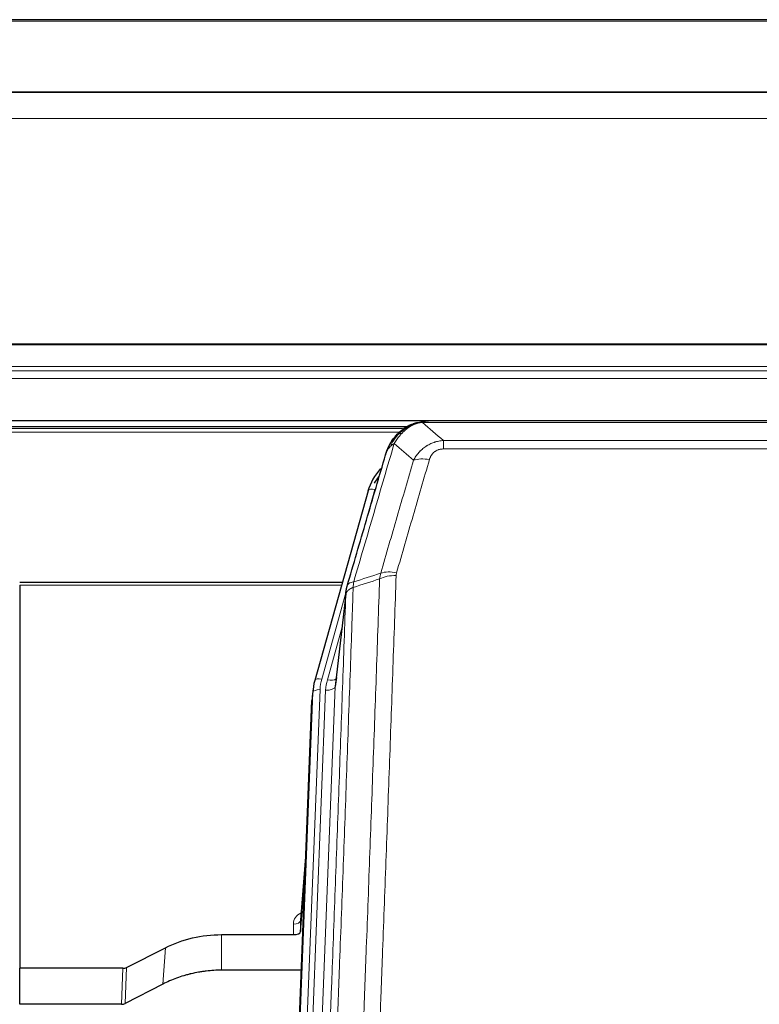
# Model space of a CAD drawing. Header units: inches. Extents: x 0 to 23760, y -13 to 16800.
# Tile 62 of 256: x 5165 to 5473, y 8066 to 8476. Entities that reach past the tile are written whole.
import ezdxf

# ---------------------------------------------------------------- set-up
doc = ezdxf.new("R2010")
doc.units = ezdxf.units.IN
doc.layers.add('1', color=7, linetype='Continuous', true_color=0xffffff)

msp = doc.modelspace()

# ---------------------------------------------------------------- linework, layer by layer
at = {"layer": '1', "color": 2, "linetype": 'Continuous', "lineweight": 25}
for p, q in [((5777.786, 8475.952), (4660.786, 8475.952)), ((5777.786, 8445.824), (4660.786, 8445.824)), ((5777.786, 8445.643), (4660.786, 8445.643)), ((4660.786, 8309.149), (5777.786, 8309.149)), ((5326.197, 8306.453), (5002.247, 8306.453)), ((5328.284, 8307.491), (5328.184, 8307.463)), ((5553.347, 8308.967), (5335.225, 8308.967)), ((5310.233, 8279.875), (5288.059, 8200.989)), ((5299.506, 8241.705), (5165.286, 8241.705)), ((5165.286, 8240.674), (5165.286, 8081.194)), ((5301.094, 8238.188), (5296.679, 8199.669)), ((5288.059, 8200.989), (5288.04, 8200.893)), ((5287.377, 8197.526), (5287.004, 8194.268)), ((5273.764, 7859.482), (5286.882, 8192.683)), ((5284.391, 8129.411), (5282.183, 8101.212)), ((5282.188, 8096.456), (5284.01, 8119.738)), ((5282.177, 8101.033), (5282.188, 8096.456)), ((5249.286, 8095.206), (5279.189, 8095.206)), ((5209.742, 8081.546), (5225.907, 8089.72)), ((5165.286, 8066.204), (5165.286, 8081.194)), ((5208.243, 8081.194), (5165.286, 8081.194)), ((5282.461, 8080.396), (5249.286, 8080.396)), ((5224.85, 8074.588), (5209.172, 8066.56)), ((5207.673, 8066.204), (5165.286, 8066.204))]:
    msp.add_line(p, q, dxfattribs=at)
at = {"layer": '1', "color": 110, "linetype": 'Continuous', "lineweight": 13}
for p, q in [((5777.786, 8475.407), (4660.786, 8475.407)), ((5777.786, 8434.878), (4660.786, 8434.878)), ((5777.786, 8341.05), (4660.786, 8341.05)), ((5777.786, 8340.606), (4660.786, 8340.606)), ((5777.786, 8331.693), (4660.786, 8331.692)), ((5777.786, 8329.848), (4660.786, 8329.848)), ((5777.786, 8326.607), (4660.786, 8326.607)), ((5324.564, 8305.891), (5003.145, 8305.891)), ((5328.184, 8307.463), (5328.115, 8307.305)), ((5555.689, 8308.304), (5332.883, 8308.304)), ((5323.421, 8304.279), (5005.104, 8304.279)), ((5341.615, 8300.836), (5546.957, 8300.836)), ((5341.615, 8300.836), (5341.615, 8297.303)), ((5546.957, 8297.303), (5341.615, 8297.303)), ((5313.121, 8280.449), (5308.395, 8263.637)), ((5299.218, 8240.674), (5165.286, 8240.674)), ((5301.019, 8237.397), (5290.947, 8201.563)), ((5300.965, 8236.676), (5296.589, 8198.496)), ((5299.32, 8222.708), (5293.294, 8201.27)), ((5274.145, 7862.92), (5287.255, 8195.942)), ((5290.249, 8197.162), (5277.139, 7864.14)), ((5279.53, 7864.975), (5292.597, 8196.869)), ((5296.589, 8198.496), (5283.522, 7866.602)), ((5287.255, 8195.942), (5286.882, 8192.683)), ((5284.383, 8129.22), (5282.177, 8101.033)), ((5279.189, 8095.206), (5279.178, 8099.622)), ((5249.286, 8095.206), (5249.286, 8080.396)), ((5225.907, 8089.72), (5224.85, 8074.588)), ((5207.673, 8066.204), (5208.243, 8081.194)), ((5209.742, 8081.546), (5209.172, 8066.56))]:
    msp.add_line(p, q, dxfattribs=at)
for centre, major_axis, ratio, start_param, end_param in [((5335.768, 8287.081), (-9.598, 2.808), 0.562843, 4.8755761, 5.6185342), ((5313.121, 8279.064), (-2.888, 0.812), 0.4480327, 4.837666, 6.2831701), ((5321.919, 8239.026), (9.994, -0.345), 0.559112, 1.5901207, 2.34753), ((5322.106, 8240.199), (9.604, -2.788), 0.5442898, 1.7274916, 2.473129), ((5290.947, 8200.177), (-2.888, 0.812), 0.4480327, 4.837666, 6.2831701), ((5314.267, 8196.411), (24.033, -0.038), 0.8858289, 2.8989744, 3.1081259), ((5316.615, 8196.119), (24.033, -0.038), 0.8858289, 2.8989744, 3.1081259), ((5293.294, 8203.117), (-3.851, 1.082), 0.4480327, 1.6960734, 2.8915811), ((5290.249, 8195.776), (-2.998, 0.118), 0.4614673, 4.7305545, 6.248991), ((5292.597, 8198.716), (-3.997, 0.157), 0.4614673, 1.5889619, 3.1073983), ((5285.182, 8099.622), (6.003, -0.046), 0.8757409, 2.0547277, 3.1504318), ((5279.178, 8101.076), (3, 0.007), 0.4848086, 4.7112485, 6.2484184)]:
    msp.add_ellipse(centre, major_axis=major_axis, ratio=ratio, start_param=start_param, end_param=end_param, dxfattribs=at)
at = {"layer": '1', "color": 2, "linetype": 'Continuous', "lineweight": 25}
for centre, major_axis, ratio, start_param, end_param in [((5336.427, 8273.862), (27.014, -0.465), 0.8900028, 2.4737242, 2.912319), ((5336.7, 8271.898), (27.01, -0.107), 0.887218, 2.529403, 2.6592621), ((5314.267, 8195.026), (27.027, -0.37), 0.8864308, 2.9096812, 3.1188327), ((5316.615, 8197.966), (-20.035, -0.399), 0.8846078, 6.0216334, 6.2307848), ((5279.189, 8096.499), (-3, 0), 0.4313147, 1.5706417, 3.1078116), ((5208.24, 8083.823), (3, -0.011), 0.8761328, 4.7166989, 5.239903), ((5207.671, 8068.866), (3, -0.007), 0.8874311, 4.7150805, 5.2382846)]:
    msp.add_ellipse(centre, major_axis=major_axis, ratio=ratio, start_param=start_param, end_param=end_param, dxfattribs=at)
for points, knots in [([(5323.072, 8303.58), (5323.257, 8303.774), (5323.447, 8303.965), (5324.218, 8304.708), (5324.829, 8305.224), (5326.098, 8306.162), (5326.758, 8306.584), (5327.659, 8307.076), (5327.886, 8307.194), (5328.115, 8307.305)], [0, 0, 0, 0, 0.125, 0.125, 0.5, 0.5, 0.875, 0.875, 1, 1, 1, 1]), ([(5328.115, 8307.305), (5328.573, 8307.528), (5329.036, 8307.728), (5330.907, 8308.429), (5332.344, 8308.736), (5333.754, 8308.825)], [0, 0, 0, 0, 0.25, 0.25, 1, 1, 1, 1]), ([(5328.284, 8307.491), (5328.862, 8307.741), (5329.45, 8307.96), (5330.13, 8308.175), (5330.218, 8308.201), (5330.305, 8308.227)], [0, 0, 0, 0, 0.8717446, 0.8717446, 1, 1, 1, 1]), ([(5335.425, 8308.965), (5335.411, 8308.965), (5335.383, 8308.966), (5335.341, 8308.966), (5335.301, 8308.967), (5335.261, 8308.967), (5335.223, 8308.967), (5335.186, 8308.967), (5335.149, 8308.967), (5335.114, 8308.966), (5335.08, 8308.966), (5335.047, 8308.965), (5335.014, 8308.964), (5334.983, 8308.964), (5334.953, 8308.963), (5334.924, 8308.962), (5334.897, 8308.961), (5334.87, 8308.96), (5334.844, 8308.958), (5334.819, 8308.957), (5334.796, 8308.956), (5334.773, 8308.955), (5334.751, 8308.954), (5334.731, 8308.953), (5334.711, 8308.952), (5334.693, 8308.95), (5334.676, 8308.949), (5334.659, 8308.948), (5334.644, 8308.947), (5334.63, 8308.946), (5334.617, 8308.945), (5334.605, 8308.944), (5334.594, 8308.944), (5334.584, 8308.943), (5334.575, 8308.942), (5334.567, 8308.942), (5334.56, 8308.941), (5334.555, 8308.941), (5334.55, 8308.94), (5334.537, 8308.939), (5334.517, 8308.937), (5334.488, 8308.935), (5334.459, 8308.932), (5334.431, 8308.93), (5334.403, 8308.927), (5334.375, 8308.924), (5334.348, 8308.921), (5334.321, 8308.918), (5334.294, 8308.915), (5334.268, 8308.912), (5334.242, 8308.909), (5334.216, 8308.905), (5334.191, 8308.902), (5334.166, 8308.898), (5334.141, 8308.895), (5334.117, 8308.891), (5334.093, 8308.888), (5334.069, 8308.884), (5334.046, 8308.881), (5334.023, 8308.877), (5334, 8308.873), (5333.978, 8308.869), (5333.956, 8308.865), (5333.934, 8308.861), (5333.913, 8308.857), (5333.892, 8308.853), (5333.871, 8308.849), (5333.851, 8308.845), (5333.831, 8308.841), (5333.811, 8308.837), (5333.792, 8308.833), (5333.773, 8308.829), (5333.76, 8308.826), (5333.754, 8308.825)], [0, 0, 0, 0, 0.0247661, 0.0489206, 0.0724636, 0.0953949, 0.1177147, 0.1394229, 0.1605195, 0.1810045, 0.2008779, 0.2201398, 0.23879, 0.2568287, 0.2742558, 0.2910713, 0.3072753, 0.3228676, 0.3378484, 0.3522176, 0.3659752, 0.3791212, 0.3916556, 0.4035785, 0.4148897, 0.4255894, 0.4356775, 0.445154, 0.454019, 0.4622723, 0.4699141, 0.4769443, 0.4833629, 0.48917, 0.4943654, 0.4989493, 0.5029216, 0.5062824, 0.5090316, 0.5111692, 0.5284651, 0.5456049, 0.5625886, 0.5794163, 0.5960881, 0.612604, 0.6289642, 0.6451687, 0.6612176, 0.6771111, 0.6928491, 0.7084319, 0.7238594, 0.7391318, 0.7542492, 0.7692118, 0.7840195, 0.7986726, 0.8131712, 0.8275153, 0.8417051, 0.8557408, 0.8696224, 0.8833501, 0.8969241, 0.9103445, 0.9236114, 0.936725, 0.9496856, 0.9624932, 0.975148, 0.9876502, 1, 1, 1, 1]), ([(5317.564, 8294.896), (5317.57, 8294.918), (5317.582, 8294.962), (5317.6, 8295.028), (5317.618, 8295.094), (5317.637, 8295.159), (5317.655, 8295.224), (5317.674, 8295.289), (5317.693, 8295.353), (5317.712, 8295.418), (5317.731, 8295.482), (5317.751, 8295.545), (5317.77, 8295.608), (5317.79, 8295.671), (5317.81, 8295.734), (5317.83, 8295.797), (5317.85, 8295.859), (5317.871, 8295.921), (5317.891, 8295.982), (5317.912, 8296.044), (5317.933, 8296.105), (5317.954, 8296.165), (5317.975, 8296.226), (5317.996, 8296.286), (5318.017, 8296.346), (5318.039, 8296.405), (5318.06, 8296.465), (5318.082, 8296.524), (5318.104, 8296.583), (5318.126, 8296.641), (5318.148, 8296.699), (5318.17, 8296.757), (5318.193, 8296.815), (5318.215, 8296.872), (5318.238, 8296.929), (5318.26, 8296.986), (5318.283, 8297.042), (5318.306, 8297.098), (5318.329, 8297.154), (5318.352, 8297.21), (5318.375, 8297.265), (5318.398, 8297.32), (5318.421, 8297.375), (5318.445, 8297.429), (5318.468, 8297.484), (5318.492, 8297.537), (5318.515, 8297.591), (5318.539, 8297.644), (5318.563, 8297.697), (5318.587, 8297.75), (5318.611, 8297.803), (5318.635, 8297.855), (5318.659, 8297.907), (5318.683, 8297.958), (5318.707, 8298.01), (5318.731, 8298.061), (5318.756, 8298.112), (5318.78, 8298.162), (5318.804, 8298.213), (5318.829, 8298.262), (5318.853, 8298.312), (5318.878, 8298.362), (5318.903, 8298.411), (5318.927, 8298.46), (5318.952, 8298.508), (5318.977, 8298.557), (5319.001, 8298.605), (5319.026, 8298.652), (5319.051, 8298.7), (5319.076, 8298.747), (5319.101, 8298.794), (5319.126, 8298.841), (5319.151, 8298.887), (5319.176, 8298.933), (5319.201, 8298.979), (5319.225, 8299.025), (5319.251, 8299.07), (5319.276, 8299.115), (5319.301, 8299.16), (5319.326, 8299.204), (5319.351, 8299.249), (5319.376, 8299.293), (5319.401, 8299.336), (5319.426, 8299.38), (5319.451, 8299.423), (5319.476, 8299.466), (5319.501, 8299.509), (5319.526, 8299.551), (5319.551, 8299.593), (5319.576, 8299.635), (5319.601, 8299.677), (5319.626, 8299.718), (5319.651, 8299.759), (5319.676, 8299.8), (5319.701, 8299.841), (5319.726, 8299.881), (5319.751, 8299.921), (5319.776, 8299.961), (5319.801, 8300), (5319.826, 8300.04), (5319.851, 8300.079), (5319.876, 8300.118), (5319.901, 8300.156), (5319.926, 8300.194), (5319.95, 8300.232), (5319.975, 8300.27), (5320, 8300.308), (5320.024, 8300.345), (5320.049, 8300.382), (5320.073, 8300.419), (5320.098, 8300.455), (5320.123, 8300.492), (5320.147, 8300.528), (5320.171, 8300.563), (5320.196, 8300.599), (5320.22, 8300.634), (5320.244, 8300.669), (5320.268, 8300.704), (5320.293, 8300.739), (5320.317, 8300.773), (5320.341, 8300.807), (5320.365, 8300.841), (5320.389, 8300.875), (5320.412, 8300.908), (5320.436, 8300.941), (5320.46, 8300.974), (5320.484, 8301.007), (5320.507, 8301.039), (5320.531, 8301.071), (5320.554, 8301.103), (5320.578, 8301.135), (5320.601, 8301.166), (5320.624, 8301.197), (5320.647, 8301.228), (5320.671, 8301.259), (5320.694, 8301.29), (5320.717, 8301.32), (5320.739, 8301.35), (5320.762, 8301.38), (5320.785, 8301.41), (5320.808, 8301.439), (5320.83, 8301.468), (5320.853, 8301.497), (5320.875, 8301.526), (5320.897, 8301.554), (5320.919, 8301.582), (5320.942, 8301.61), (5320.964, 8301.638), (5320.985, 8301.666), (5321.007, 8301.693), (5321.029, 8301.72), (5321.051, 8301.747), (5321.072, 8301.774), (5321.094, 8301.8), (5321.115, 8301.827), (5321.136, 8301.853), (5321.158, 8301.879), (5321.179, 8301.904), (5321.2, 8301.93), (5321.22, 8301.955), (5321.241, 8301.98), (5321.262, 8302.005), (5321.282, 8302.029), (5321.303, 8302.053), (5321.323, 8302.077), (5321.343, 8302.101), (5321.363, 8302.125), (5321.383, 8302.149), (5321.403, 8302.172), (5321.423, 8302.195), (5321.443, 8302.218), (5321.462, 8302.24), (5321.482, 8302.263), (5321.501, 8302.285), (5321.52, 8302.307), (5321.539, 8302.329), (5321.558, 8302.351), (5321.577, 8302.372), (5321.59, 8302.386), (5321.596, 8302.393)], [0, 0, 0, 0, 0.0080212, 0.0160154, 0.0239827, 0.0319231, 0.0398365, 0.0477229, 0.0555824, 0.0634149, 0.0712205, 0.0789992, 0.0867509, 0.0944756, 0.1021734, 0.1098443, 0.1174881, 0.1251051, 0.1326951, 0.1402581, 0.1477942, 0.1553034, 0.1627856, 0.1702408, 0.1776691, 0.1850704, 0.1924448, 0.1997923, 0.2071128, 0.2144063, 0.2216729, 0.2289126, 0.2361253, 0.243311, 0.2504698, 0.2576016, 0.2647065, 0.2717845, 0.2788355, 0.2858595, 0.2928566, 0.2998268, 0.30677, 0.3136862, 0.3205755, 0.3274379, 0.3342733, 0.3410817, 0.3478632, 0.3546178, 0.3613454, 0.3680461, 0.3747198, 0.3813665, 0.3879863, 0.3945792, 0.4011451, 0.4076841, 0.4141961, 0.4206811, 0.4271393, 0.4335704, 0.4399746, 0.4463519, 0.4527022, 0.4590256, 0.465322, 0.4715915, 0.477834, 0.4840496, 0.4902382, 0.4963999, 0.5025346, 0.5086424, 0.5147232, 0.5207771, 0.526804, 0.532804, 0.5387771, 0.5447232, 0.5506423, 0.5565345, 0.5623997, 0.568238, 0.5740494, 0.5798338, 0.5855912, 0.5913217, 0.5970253, 0.6027019, 0.6083515, 0.6139742, 0.61957, 0.6251388, 0.6306807, 0.6361956, 0.6416836, 0.6471446, 0.6525787, 0.6579858, 0.663366, 0.6687192, 0.6740455, 0.6793448, 0.6846172, 0.6898627, 0.6950812, 0.7002727, 0.7054373, 0.710575, 0.7156857, 0.7207694, 0.7258262, 0.7308561, 0.735859, 0.740835, 0.745784, 0.7507061, 0.7556012, 0.7604694, 0.7653107, 0.7701249, 0.7749123, 0.7796727, 0.7844061, 0.7891127, 0.7937922, 0.7984448, 0.8030705, 0.8076692, 0.812241, 0.8167858, 0.8213037, 0.8257947, 0.8302587, 0.8346957, 0.8391058, 0.843489, 0.8478452, 0.8521745, 0.8564768, 0.8607522, 0.8650006, 0.8692221, 0.8734166, 0.8775842, 0.8817249, 0.8858386, 0.8899254, 0.8939852, 0.8980181, 0.902024, 0.906003, 0.909955, 0.9138802, 0.9177783, 0.9216495, 0.9254938, 0.9293111, 0.9331015, 0.936865, 0.9406015, 0.944311, 0.9479937, 0.9516493, 0.9552781, 0.9588799, 0.9624547, 0.9660026, 0.9695236, 0.9730176, 0.9764847, 0.9799249, 0.9833381, 0.9867243, 0.9900837, 0.993416, 0.9967215, 1, 1, 1, 1]), ([(5318.203, 8296.671), (5318.816, 8298.41), (5319.711, 8300.099), (5321.241, 8302.135), (5321.651, 8302.626), (5322.086, 8303.095)], [0, 0, 0, 0, 0.75, 0.75, 1, 1, 1, 1]), ([(5321.706, 8302.625), (5321.763, 8302.727), (5321.832, 8302.83), (5321.968, 8302.986), (5322.024, 8303.041), (5322.086, 8303.095)], [0, 0, 0, 0, 0.6295096, 0.6295096, 1, 1, 1, 1]), ([(5322.086, 8303.095), (5322.303, 8303.329), (5322.527, 8303.559), (5323.401, 8304.409), (5324.091, 8304.989), (5324.818, 8305.516)], [0, 0, 0, 0, 0.2626999, 0.2626999, 1, 1, 1, 1]), ([(5301.522, 8240.127), (5304.207, 8249.338), (5306.887, 8258.508), (5310.898, 8272.2), (5312.233, 8276.754), (5314.901, 8285.841), (5316.233, 8290.374), (5317.564, 8294.896)], [0, 0, 0, 0, 0.5, 0.5, 0.75, 0.75, 1, 1, 1, 1]), ([(5317.564, 8294.896), (5317.648, 8295.357), (5317.79, 8295.808), (5318.053, 8296.387), (5318.125, 8296.53), (5318.203, 8296.671)], [0, 0, 0, 0, 0.75, 0.75, 1, 1, 1, 1]), ([(5300.965, 8236.676), (5300.966, 8236.687), (5300.967, 8236.727), (5300.971, 8236.813), (5300.977, 8236.952), (5300.989, 8237.145), (5301.008, 8237.391), (5301.036, 8237.69), (5301.078, 8238.042), (5301.122, 8238.342), (5301.161, 8238.573), (5301.186, 8238.716), (5301.212, 8238.855), (5301.239, 8238.99), (5301.266, 8239.122), (5301.294, 8239.249), (5301.322, 8239.372), (5301.351, 8239.491), (5301.379, 8239.607), (5301.408, 8239.718), (5301.436, 8239.826), (5301.465, 8239.93), (5301.493, 8240.03), (5301.512, 8240.095), (5301.522, 8240.127)], [0, 0, 0, 0, 0.0092499, 0.0337179, 0.073404, 0.128308, 0.1984299, 0.2837694, 0.3843264, 0.5001005, 0.5424888, 0.5838484, 0.6241794, 0.6634821, 0.7017567, 0.7390032, 0.7752221, 0.8104134, 0.8445775, 0.8777146, 0.909825, 0.9409091, 0.9709673, 1, 1, 1, 1]), ([(5225.907, 8089.72), (5229.44, 8091.506), (5233.242, 8092.885), (5241.125, 8094.735), (5245.205, 8095.206), (5249.286, 8095.206)], [0, 0, 0, 0, 0.5, 0.5, 1, 1, 1, 1]), ([(5249.286, 8080.396), (5248.216, 8080.396), (5246.081, 8080.333), (5243.955, 8080.147), (5242.63, 8079.992), (5242.365, 8079.959), (5241.836, 8079.889), (5241.044, 8079.779), (5240.257, 8079.652), (5238.686, 8079.374), (5237.646, 8079.159), (5236.484, 8078.882), (5236.355, 8078.851), (5236.097, 8078.788), (5235.712, 8078.691), (5234.816, 8078.457), (5234.056, 8078.239), (5232.545, 8077.784), (5230.558, 8077.119), (5228.624, 8076.342), (5226.717, 8075.508), (5225.777, 8075.063), (5224.85, 8074.588)], [0, 0, 0, 0, 0.125, 0.25, 0.25, 0.28125, 0.28125, 0.3125, 0.375, 0.375, 0.5, 0.5, 0.515625, 0.515625, 0.53125, 0.5625, 0.625, 0.625, 0.75, 0.875, 0.875, 1, 1, 1, 1])]:
    msp.add_open_spline(points, degree=3, knots=knots, dxfattribs=at)
at = {"layer": '1', "color": 110, "linetype": 'Continuous', "lineweight": 13}
for points, knots in [([(5324.296, 8303.792), (5324.445, 8303.95), (5324.597, 8304.106), (5325.211, 8304.714), (5325.691, 8305.143), (5326.685, 8305.929), (5327.199, 8306.287), (5327.907, 8306.712), (5328.085, 8306.814), (5328.265, 8306.911)], [0, 0, 0, 0, 0.125, 0.125, 0.5, 0.5, 0.875, 0.875, 1, 1, 1, 1]), ([(5328.115, 8307.305), (5328.113, 8307.275), (5328.115, 8307.243), (5328.128, 8307.157), (5328.144, 8307.102), (5328.193, 8306.998), (5328.225, 8306.95), (5328.265, 8306.911)], [0, 0, 0, 0, 0.25, 0.25, 0.625, 0.625, 1, 1, 1, 1]), ([(5328.265, 8306.911), (5328.626, 8307.106), (5328.993, 8307.282), (5330.487, 8307.909), (5331.663, 8308.202), (5332.883, 8308.304)], [0, 0, 0, 0, 0.25, 0.25, 1, 1, 1, 1]), ([(5333.754, 8308.825), (5333.746, 8308.823), (5333.73, 8308.819), (5333.706, 8308.814), (5333.683, 8308.808), (5333.66, 8308.802), (5333.638, 8308.796), (5333.615, 8308.79), (5333.593, 8308.784), (5333.572, 8308.778), (5333.55, 8308.772), (5333.529, 8308.766), (5333.509, 8308.759), (5333.488, 8308.753), (5333.468, 8308.746), (5333.449, 8308.74), (5333.429, 8308.733), (5333.41, 8308.726), (5333.392, 8308.719), (5333.373, 8308.712), (5333.355, 8308.705), (5333.338, 8308.698), (5333.32, 8308.691), (5333.303, 8308.684), (5333.287, 8308.676), (5333.27, 8308.669), (5333.254, 8308.662), (5333.239, 8308.654), (5333.223, 8308.647), (5333.208, 8308.639), (5333.194, 8308.631), (5333.179, 8308.623), (5333.165, 8308.616), (5333.152, 8308.608), (5333.138, 8308.6), (5333.125, 8308.592), (5333.113, 8308.583), (5333.1, 8308.575), (5333.088, 8308.567), (5333.076, 8308.559), (5333.065, 8308.55), (5333.054, 8308.542), (5333.043, 8308.533), (5333.033, 8308.525), (5333.023, 8308.516), (5333.013, 8308.508), (5333.004, 8308.499), (5332.995, 8308.49), (5332.986, 8308.481), (5332.978, 8308.472), (5332.97, 8308.464), (5332.962, 8308.455), (5332.954, 8308.445), (5332.947, 8308.436), (5332.941, 8308.427), (5332.934, 8308.418), (5332.928, 8308.409), (5332.922, 8308.4), (5332.917, 8308.39), (5332.912, 8308.381), (5332.907, 8308.371), (5332.903, 8308.362), (5332.899, 8308.353), (5332.895, 8308.343), (5332.891, 8308.333), (5332.888, 8308.324), (5332.886, 8308.314), (5332.884, 8308.308), (5332.883, 8308.304)], [0, 0, 0, 0, 0.0185022, 0.0368847, 0.0551481, 0.073293, 0.0913199, 0.1092294, 0.1270222, 0.1446988, 0.1622598, 0.1797059, 0.1970378, 0.2142561, 0.2313614, 0.2483544, 0.265236, 0.2820066, 0.2986672, 0.3152184, 0.331661, 0.3479958, 0.3642235, 0.380345, 0.3963611, 0.4122725, 0.4280803, 0.4437851, 0.459388, 0.4748898, 0.4902915, 0.5055939, 0.5207981, 0.535905, 0.5509156, 0.565831, 0.5806521, 0.5953801, 0.6100159, 0.6245607, 0.6390157, 0.6533819, 0.6676604, 0.6818526, 0.6959596, 0.7099825, 0.7239227, 0.7377815, 0.75156, 0.7652597, 0.7788818, 0.7924277, 0.8058989, 0.8192966, 0.8326224, 0.8458776, 0.8590638, 0.8721825, 0.8852351, 0.8982233, 0.9111485, 0.9240124, 0.9368166, 0.9495628, 0.9622525, 0.9748874, 0.9874694, 1, 1, 1, 1]), ([(5319.414, 8298.255), (5320.112, 8299.708), (5320.983, 8301.102), (5322.344, 8302.785), (5322.7, 8303.191), (5323.072, 8303.58)], [0, 0, 0, 0, 0.75, 0.75, 1, 1, 1, 1]), ([(5321.12, 8299.585), (5321.814, 8300.7), (5322.58, 8301.798), (5323.707, 8303.148), (5323.997, 8303.476), (5324.296, 8303.792)], [0, 0, 0, 0, 0.75, 0.75, 1, 1, 1, 1]), ([(5322.086, 8303.095), (5322.117, 8303.122), (5322.149, 8303.148), (5322.284, 8303.249), (5322.397, 8303.319), (5322.646, 8303.441), (5322.782, 8303.493), (5322.974, 8303.553), (5323.022, 8303.567), (5323.072, 8303.58)], [0, 0, 0, 0, 0.125, 0.125, 0.5, 0.5, 0.875, 0.875, 1, 1, 1, 1]), ([(5323.072, 8303.58), (5323.17, 8303.606), (5323.272, 8303.629), (5323.529, 8303.68), (5323.686, 8303.703), (5323.997, 8303.747), (5324.15, 8303.768), (5324.296, 8303.792)], [0, 0, 0, 0, 0.25, 0.25, 0.625, 0.625, 1, 1, 1, 1]), ([(5321.12, 8299.585), (5319.723, 8294.831), (5318.323, 8290.064), (5315.521, 8280.509), (5314.118, 8275.719), (5309.905, 8261.316), (5307.089, 8251.669), (5304.267, 8241.976)], [0, 0, 0, 0, 0.25, 0.25, 0.5, 0.5, 1, 1, 1, 1]), ([(5318.203, 8296.671), (5318.242, 8296.741), (5318.283, 8296.811), (5318.45, 8297.089), (5318.589, 8297.292), (5318.893, 8297.689), (5319.057, 8297.882), (5319.292, 8298.132), (5319.352, 8298.194), (5319.414, 8298.255)], [0, 0, 0, 0, 0.125, 0.125, 0.5, 0.5, 0.875, 0.875, 1, 1, 1, 1]), ([(5319.414, 8298.255), (5319.536, 8298.377), (5319.664, 8298.496), (5319.997, 8298.788), (5320.207, 8298.957), (5320.649, 8299.281), (5320.88, 8299.437), (5321.12, 8299.585)], [0, 0, 0, 0, 0.25, 0.25, 0.625, 0.625, 1, 1, 1, 1]), ([(5329.188, 8292.623), (5329.485, 8293.191), (5329.812, 8293.738), (5330.525, 8294.789), (5330.911, 8295.294), (5331.539, 8296.016), (5331.811, 8296.31), (5332.097, 8296.594), (5332.212, 8296.707), (5332.27, 8296.763), (5332.445, 8296.93), (5332.564, 8297.039), (5333.166, 8297.575), (5333.676, 8297.972), (5334.348, 8298.427), (5334.484, 8298.515), (5334.691, 8298.645), (5334.761, 8298.688), (5334.9, 8298.773), (5334.97, 8298.814), (5335.323, 8299.019), (5335.609, 8299.173), (5336.486, 8299.606), (5337.09, 8299.857), (5337.794, 8300.094), (5337.872, 8300.119), (5338.03, 8300.17), (5338.109, 8300.194), (5338.347, 8300.265), (5338.507, 8300.31), (5338.986, 8300.437), (5339.309, 8300.512), (5340.284, 8300.703), (5340.944, 8300.79), (5341.615, 8300.836)], [0, 0, 0, 0, 0.125, 0.125, 0.25, 0.25, 0.3125, 0.328125, 0.328125, 0.34375, 0.34375, 0.375, 0.375, 0.5, 0.5, 0.53125, 0.53125, 0.546875, 0.546875, 0.5625, 0.5625, 0.625, 0.625, 0.75, 0.75, 0.765625, 0.765625, 0.78125, 0.78125, 0.8125, 0.8125, 0.875, 0.875, 1, 1, 1, 1]), ([(5335.768, 8292.868), (5335.789, 8292.94), (5335.811, 8293.012), (5335.857, 8293.155), (5335.881, 8293.227), (5335.957, 8293.44), (5336.011, 8293.581), (5336.129, 8293.859), (5336.192, 8293.996), (5336.329, 8294.268), (5336.402, 8294.402), (5336.56, 8294.666), (5336.644, 8294.796), (5336.779, 8294.989), (5336.825, 8295.052), (5336.922, 8295.178), (5336.972, 8295.24), (5337.125, 8295.425), (5337.233, 8295.543), (5337.461, 8295.773), (5337.581, 8295.883), (5337.771, 8296.042), (5337.868, 8296.12), (5337.969, 8296.195), (5338.037, 8296.244), (5338.072, 8296.268), (5338.246, 8296.389), (5338.39, 8296.478), (5338.837, 8296.727), (5339.154, 8296.866), (5339.574, 8297.005), (5339.66, 8297.032), (5339.832, 8297.081), (5339.919, 8297.103), (5340.181, 8297.165), (5340.357, 8297.198), (5340.712, 8297.252), (5340.89, 8297.271), (5341.251, 8297.297), (5341.432, 8297.303), (5341.615, 8297.303)], [0, 0, 0, 0, 0.03125, 0.03125, 0.0625, 0.0625, 0.125, 0.125, 0.1875, 0.1875, 0.25, 0.25, 0.3125, 0.3125, 0.34375, 0.34375, 0.375, 0.375, 0.4375, 0.4375, 0.5, 0.5, 0.53125, 0.546875, 0.546875, 0.5625, 0.5625, 0.625, 0.625, 0.75, 0.75, 0.78125, 0.78125, 0.8125, 0.8125, 0.875, 0.875, 0.9375, 0.9375, 1, 1, 1, 1]), ([(5315.51, 8245.626), (5317.798, 8253.519), (5320.082, 8261.382), (5323.502, 8273.132), (5324.641, 8277.041), (5326.916, 8284.843), (5328.052, 8288.737), (5329.188, 8292.623)], [0, 0, 0, 0, 0.5, 0.5, 0.75, 0.75, 1, 1, 1, 1]), ([(5335.768, 8292.868), (5334.634, 8288.976), (5333.499, 8285.076), (5331.226, 8277.261), (5330.089, 8273.346), (5326.673, 8261.578), (5324.392, 8253.702), (5322.106, 8245.797)], [0, 0, 0, 0, 0.25, 0.25, 0.5, 0.5, 1, 1, 1, 1]), ([(5321.919, 8244.619), (5321.481, 8231.906), (5320.591, 8206.328), (5319.67, 8180.448), (5318.968, 8160.925), (5318.732, 8154.399), (5318.257, 8141.308), (5318.017, 8134.744), (5317.291, 8114.995), (5316.8, 8101.757), (5316.177, 8085.122), (5316.051, 8081.791), (5315.8, 8075.121), (5315.422, 8065.103), (5315.039, 8055.048), (5314.269, 8034.889), (5313.226, 8007.881), (5311.619, 7966.977), (5310.518, 7939.447), (5309.961, 7925.616)], [0, 0, 0, 0, 0.125, 0.25, 0.25, 0.3125, 0.3125, 0.375, 0.375, 0.5, 0.5, 0.53125, 0.53125, 0.5625, 0.625, 0.625, 0.75, 0.875, 1, 1, 1, 1]), ([(5321.919, 8244.619), (5321.926, 8244.818), (5321.945, 8245.016), (5322.007, 8245.408), (5322.051, 8245.603), (5322.106, 8245.797)], [0, 0, 0, 0, 0.5, 0.5, 1, 1, 1, 1]), ([(5304.267, 8241.976), (5303.858, 8241.941), (5303.485, 8241.871), (5302.827, 8241.668), (5302.541, 8241.534), (5302.07, 8241.212), (5301.884, 8241.024), (5301.621, 8240.604), (5301.543, 8240.373), (5301.522, 8240.127)], [0, 0, 0, 0, 0.25, 0.25, 0.5, 0.5, 0.75, 0.75, 1, 1, 1, 1]), ([(5303.077, 7924.656), (5303.635, 7938.469), (5304.738, 7965.964), (5306.347, 8006.816), (5307.391, 8033.79), (5308.163, 8053.923), (5308.546, 8063.965), (5308.925, 8073.97), (5309.176, 8080.632), (5309.301, 8083.959), (5309.926, 8100.573), (5310.418, 8113.793), (5311.144, 8133.517), (5311.384, 8140.073), (5311.861, 8153.147), (5312.097, 8159.666), (5312.8, 8179.164), (5313.722, 8205.011), (5314.613, 8230.556), (5315.051, 8243.253)], [0, 0, 0, 0, 0.125, 0.25, 0.375, 0.375, 0.4375, 0.46875, 0.46875, 0.5, 0.5, 0.625, 0.625, 0.6875, 0.6875, 0.75, 0.75, 0.875, 1, 1, 1, 1]), ([(5304.055, 8239.685), (5304.075, 8240.086), (5304.091, 8240.473), (5304.149, 8241.231), (5304.192, 8241.603), (5304.267, 8241.976)], [0, 0, 0, 0, 0.5, 0.5, 1, 1, 1, 1]), ([(5288.77, 7914.008), (5289.34, 7928.008), (5290.464, 7955.875), (5291.559, 7983.479), (5292.368, 8004.083), (5292.77, 8014.36), (5293.233, 8026.307), (5293.431, 8031.418), (5293.563, 8034.823), (5293.628, 8036.524), (5293.956, 8045.027), (5294.346, 8055.202), (5294.797, 8067.028), (5294.989, 8072.086), (5295.116, 8075.456), (5295.18, 8077.14), (5295.752, 8092.284), (5296.754, 8119.052), (5298.208, 8158.746), (5299.615, 8197.98), (5300.52, 8223.829), (5300.965, 8236.676)], [0, 0, 0, 0, 0.125, 0.25, 0.25, 0.3125, 0.34375, 0.359375, 0.359375, 0.375, 0.375, 0.4375, 0.46875, 0.484375, 0.484375, 0.5, 0.5, 0.625, 0.75, 0.875, 1, 1, 1, 1]), ([(5304.055, 8239.685), (5303.999, 8238.073), (5303.943, 8236.459), (5303.831, 8233.23), (5303.663, 8228.383), (5303.267, 8217.048), (5302.923, 8207.288), (5302.23, 8187.712), (5301.29, 8161.456), (5299.831, 8121.611), (5298.827, 8094.74), (5298.253, 8079.539), (5298.189, 8077.849), (5298.061, 8074.466), (5297.869, 8069.389), (5297.417, 8057.518), (5297.026, 8047.304), (5296.697, 8038.769), (5296.631, 8037.061), (5296.5, 8033.643), (5296.301, 8028.513), (5295.836, 8016.521), (5295.433, 8006.205), (5294.622, 7985.523), (5293.525, 7957.815), (5292.397, 7929.841), (5291.826, 7915.788)], [0, 0, 0, 0, 0.015625, 0.015625, 0.03125, 0.0625, 0.125, 0.125, 0.25, 0.375, 0.5, 0.5, 0.515625, 0.515625, 0.53125, 0.5625, 0.625, 0.625, 0.640625, 0.640625, 0.65625, 0.6875, 0.75, 0.75, 0.875, 1, 1, 1, 1]), ([(5304.055, 8239.685), (5304.042, 8239.68), (5304.017, 8239.671), (5303.979, 8239.656), (5303.941, 8239.641), (5303.902, 8239.627), (5303.864, 8239.611), (5303.826, 8239.596), (5303.787, 8239.58), (5303.748, 8239.564), (5303.71, 8239.548), (5303.671, 8239.531), (5303.632, 8239.515), (5303.593, 8239.498), (5303.554, 8239.48), (5303.515, 8239.462), (5303.476, 8239.445), (5303.437, 8239.426), (5303.398, 8239.408), (5303.358, 8239.389), (5303.319, 8239.37), (5303.28, 8239.35), (5303.241, 8239.331), (5303.202, 8239.311), (5303.162, 8239.29), (5303.123, 8239.27), (5303.084, 8239.249), (5303.045, 8239.228), (5303.006, 8239.206), (5302.967, 8239.184), (5302.928, 8239.162), (5302.889, 8239.14), (5302.85, 8239.117), (5302.812, 8239.094), (5302.773, 8239.07), (5302.734, 8239.046), (5302.696, 8239.022), (5302.658, 8238.998), (5302.62, 8238.973), (5302.582, 8238.948), (5302.544, 8238.922), (5302.506, 8238.897), (5302.469, 8238.87), (5302.432, 8238.844), (5302.394, 8238.817), (5302.358, 8238.79), (5302.321, 8238.763), (5302.284, 8238.735), (5302.248, 8238.706), (5302.212, 8238.678), (5302.176, 8238.649), (5302.141, 8238.62), (5302.106, 8238.59), (5302.071, 8238.56), (5302.036, 8238.53), (5302.002, 8238.499), (5301.968, 8238.469), (5301.935, 8238.437), (5301.901, 8238.405), (5301.866, 8238.371), (5301.829, 8238.334), (5301.791, 8238.295), (5301.753, 8238.256), (5301.717, 8238.216), (5301.681, 8238.176), (5301.646, 8238.136), (5301.611, 8238.095), (5301.578, 8238.055), (5301.545, 8238.014), (5301.514, 8237.973), (5301.483, 8237.932), (5301.453, 8237.89), (5301.424, 8237.849), (5301.395, 8237.807), (5301.368, 8237.765), (5301.341, 8237.723), (5301.315, 8237.681), (5301.291, 8237.639), (5301.267, 8237.596), (5301.243, 8237.554), (5301.221, 8237.511), (5301.2, 8237.468), (5301.179, 8237.425), (5301.159, 8237.381), (5301.141, 8237.338), (5301.123, 8237.295), (5301.106, 8237.251), (5301.09, 8237.207), (5301.074, 8237.164), (5301.06, 8237.12), (5301.046, 8237.076), (5301.034, 8237.032), (5301.022, 8236.988), (5301.011, 8236.943), (5301.001, 8236.899), (5300.992, 8236.855), (5300.984, 8236.81), (5300.977, 8236.766), (5300.971, 8236.721), (5300.967, 8236.691), (5300.965, 8236.676)], [0, 0, 0, 0, 0.0069372, 0.0139334, 0.0209887, 0.028103, 0.0352764, 0.0425088, 0.0498003, 0.0571509, 0.0645605, 0.0720292, 0.0795569, 0.0871437, 0.0947896, 0.1024945, 0.1102584, 0.1180815, 0.1259636, 0.1339048, 0.141905, 0.1499643, 0.1580827, 0.1662601, 0.1744966, 0.1827922, 0.1911468, 0.1995605, 0.2080333, 0.2165651, 0.225156, 0.233806, 0.2425151, 0.2512832, 0.2601104, 0.2689967, 0.277942, 0.2869465, 0.29601, 0.3051325, 0.3143142, 0.3235549, 0.3328547, 0.3422136, 0.3516315, 0.3611085, 0.3706446, 0.3802398, 0.3898941, 0.3996074, 0.4093798, 0.4192113, 0.4291019, 0.4390515, 0.4490602, 0.459128, 0.4692549, 0.4794409, 0.4896859, 0.4999901, 0.5124905, 0.524991, 0.5374914, 0.5499918, 0.5624922, 0.5749926, 0.587493, 0.5999934, 0.6124937, 0.6249941, 0.6374944, 0.6499948, 0.6624951, 0.6749954, 0.6874957, 0.699996, 0.7124963, 0.7249966, 0.7374968, 0.7499971, 0.7624973, 0.7749976, 0.7874978, 0.799998, 0.8124982, 0.8249984, 0.8374986, 0.8499988, 0.8624989, 0.8749991, 0.8874992, 0.8999993, 0.9124995, 0.9249996, 0.9374997, 0.9499998, 0.9624998, 0.9749999, 0.9875, 1, 1, 1, 1])]:
    msp.add_open_spline(points, degree=3, knots=knots, dxfattribs=at)
at = {"layer": '1', "color": 2, "linetype": 'Continuous', "lineweight": 25}
for points, degree in [([(5328.186, 8307.464), (5326.319, 8306.629), (5324.672, 8305.409)], 2), ([(5333.69, 8308.887), (5334.272, 8308.943), (5334.852, 8308.968), (5335.425, 8308.965)], 3)]:
    msp.add_open_spline(points, degree=degree, dxfattribs=at)
at = {"layer": '1', "color": 110, "linetype": 'Continuous', "lineweight": 13}
for points in [[(5332.883, 8308.304), (5335.776, 8305.812), (5338.687, 8303.323), (5341.615, 8300.836)], [(5329.188, 8292.623), (5326.484, 8294.942), (5323.795, 8297.262), (5321.12, 8299.585)], [(5304.267, 8241.976), (5308.014, 8243.19), (5311.762, 8244.407), (5315.51, 8245.626)], [(5315.051, 8243.253), (5315.092, 8243.66), (5315.209, 8244.463), (5315.398, 8245.242), (5315.51, 8245.626)], [(5315.051, 8243.253), (5311.385, 8242.062), (5307.72, 8240.872), (5304.055, 8239.685)]]:
    msp.add_open_spline(points, degree=3, dxfattribs=at)

doc.saveas('drawing.dxf')
